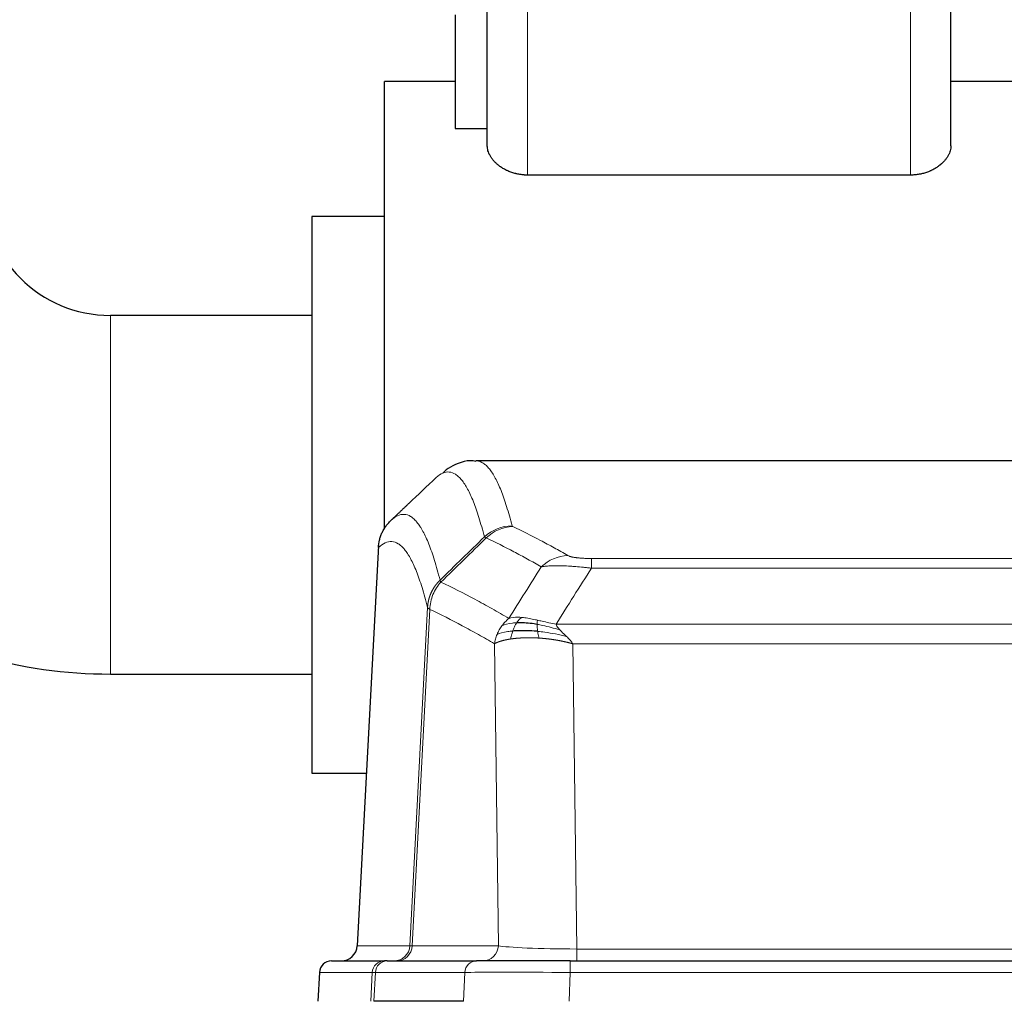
# Model space of a CAD drawing. Header units: inches. Extents: x 0 to 20790, y -12 to 14700.
# Tile 109 of 256: x 2610 to 2855, y 11830 to 12073. Entities that reach past the tile are written whole.
import ezdxf

# ---------------------------------------------------------------- set-up
doc = ezdxf.new("R2010")
doc.units = ezdxf.units.IN
doc.layers.add('1', color=7, linetype='Continuous', true_color=0xffffff)

msp = doc.modelspace()

# ---------------------------------------------------------------- linework, layer by layer
at = {"layer": '1', "color": 2, "linetype": 'Continuous', "lineweight": 25}
for p, q in [((2726.456, 12042.087), (2726.456, 12093.592)), ((2841.456, 12042.087), (2841.456, 12093.592)), ((2718.456, 12074.592), (2718.456, 12046.422)), ((2700.956, 11955.592), (2700.956, 12058.092)), ((2718.456, 12058.092), (2700.956, 12058.092)), ((2888.956, 12058.092), (2841.456, 12058.092)), ((2718.456, 12046.422), (2726.456, 12046.422)), ((2831.456, 12034.847), (2736.456, 12034.847)), ((2700.956, 12024.592), (2682.956, 12024.592)), ((2682.956, 12024.592), (2682.956, 11955.592)), ((2682.956, 12000.042), (2632.956, 12000.042)), ((2986.309, 11963.987), (2723.602, 11963.987)), ((2682.956, 11955.592), (2682.956, 11886.592)), ((2700.956, 11947.039), (2700.956, 11955.592)), ((2699.454, 11942.967), (2694.18, 11843.775)), ((2632.956, 11911.142), (2682.956, 11911.142)), ((2682.956, 11886.592), (2696.456, 11886.592)), ((2687.808, 11839.987), (2700.919, 11839.987)), ((2701.616, 11839.987), (2700.919, 11839.987)), ((2701.616, 11839.987), (2723.79, 11839.987)), ((2747.045, 11839.987), (2723.79, 11839.987)), ((2747.045, 11839.987), (2962.866, 11839.987)), ((2684.798, 11837.146), (2684.417, 11829.987)), ((2720.59, 11829.987), (2698.336, 11829.987))]:
    msp.add_line(p, q, dxfattribs=at)
at = {"layer": '1', "color": 110, "linetype": 'Continuous', "lineweight": 13}
for p, q in [((2736.456, 12034.847), (2736.456, 12093.592)), ((2831.456, 12034.847), (2831.456, 12093.592)), ((2632.956, 12000.042), (2632.956, 11955.592)), ((2632.956, 11955.592), (2632.956, 11911.142)), ((2699.44, 11942.473), (2694.192, 11843.778)), ((2752.284, 11939.78), (2957.627, 11939.78)), ((2752.284, 11937.364), (2752.284, 11939.78)), ((2957.627, 11937.364), (2752.284, 11937.364)), ((2707.258, 11843.778), (2711.635, 11927.647)), ((2712.191, 11927.17), (2707.839, 11843.778)), ((2743.553, 11923.534), (2966.358, 11923.534)), ((2729.191, 11843.778), (2728.234, 11918.625)), ((2747.666, 11918.635), (2748.634, 11842.952)), ((2962.245, 11918.635), (2747.666, 11918.635)), ((2694.192, 11843.778), (2707.258, 11843.778)), ((2707.839, 11843.778), (2729.191, 11843.778)), ((2748.634, 11842.952), (2961.277, 11842.952)), ((2748.634, 11839.987), (2748.634, 11842.952)), ((2747.045, 11837.144), (2747.045, 11839.987)), ((2684.814, 11837.144), (2684.434, 11829.987)), ((2697.925, 11837.144), (2684.814, 11837.144)), ((2697.551, 11829.987), (2697.925, 11837.144)), ((2698.709, 11837.144), (2698.336, 11829.987)), ((2720.883, 11837.144), (2698.709, 11837.144)), ((2720.59, 11829.987), (2720.883, 11837.144)), ((2747.045, 11837.144), (2746.752, 11829.987)), ((2962.866, 11837.144), (2747.045, 11837.144))]:
    msp.add_line(p, q, dxfattribs=at)
at = {"layer": '1', "color": 2, "linetype": 'Continuous', "lineweight": 25}
for centre, radius, start, end in [((2632.956, 12031.592), 31.55, 180, 270), ((2632.956, 12031.592), 120.45, 238.43109, 270), ((2687.794, 11836.987), 3, 90, 176.80547)]:
    msp.add_arc(centre, radius, start, end, dxfattribs=at)
at = {"layer": '1', "color": 110, "linetype": 'Continuous', "lineweight": 13}
for centre, major_axis, ratio, start_param, end_param in [((2732.589, 11937.931), (-9.695, -2.45), 0.9931439, 4.4664808, 5.2238901), ((2732.776, 11937.77), (-4.281, -9.037), 0.9659395, 3.5975691, 4.3432065), ((2746.437, 11930.624), (-4.97, -8.677), 0.9635717, 3.6779385, 4.4208965), ((2703.266, 11843.987), (0, 4), 0.9993908, 3.1415927, 4.6600291), ((2703.963, 11843.987), (0, 4), 0.9702957, 3.1415927, 4.6600291), ((2727.284, 11843.987), (20.038, 0.208), 0.001459, 3.1763609, 3.3855124), ((2725.315, 11843.987), (0, 4), 0.9702957, 3.1415927, 4.6600291), ((2748.554, 11843.987), (-20.002, 0.052), 0.0517476, 0.2535919, 1.5749043), ((2687.808, 11836.987), (0, 3), 0.9993908, 0, 1.5184364), ((2700.919, 11836.987), (0, 3), 0.9993908, 0, 1.5184364), ((2701.616, 11836.987), (0, 3), 0.9702957, 0, 1.5184364), ((2723.79, 11836.987), (0, 3), 0.9702957, 0, 1.5184364), ((2724.937, 11836.987), (-27.029, 0.156), 0.000812, 6.0391366, 6.248288), ((2747.097, 11836.987), (-27.018, 0.123), 0.0058026, 4.7143189, 6.0386286)]:
    msp.add_ellipse(centre, major_axis=major_axis, ratio=ratio, start_param=start_param, end_param=end_param, dxfattribs=at)
at = {"layer": '1', "color": 2, "linetype": 'Continuous', "lineweight": 25}
msp.add_ellipse((2690.2, 11843.987), major_axis=(0, 4), ratio=0.9993908, start_param=3.1415927, end_param=4.6600291, dxfattribs=at)
for points, knots in [([(2736.456, 12034.847), (2736.273, 12034.847), (2736.09, 12034.851), (2735.86, 12034.861), (2735.814, 12034.863), (2735.722, 12034.869), (2735.585, 12034.877), (2735.448, 12034.888), (2734.995, 12034.929), (2734.638, 12034.978), (2734.112, 12035.073), (2733.939, 12035.108), (2733.68, 12035.167), (2733.595, 12035.187), (2733.424, 12035.23), (2733.339, 12035.252), (2732.916, 12035.368), (2732.59, 12035.473), (2731.961, 12035.705), (2731.657, 12035.832), (2731.292, 12036.003), (2731.183, 12036.055), (2731.076, 12036.109), (2731.004, 12036.145), (2730.969, 12036.163), (2730.793, 12036.255), (2730.656, 12036.33), (2730.255, 12036.561), (2730.002, 12036.721), (2729.522, 12037.053), (2729.295, 12037.225), (2728.865, 12037.579), (2728.663, 12037.762), (2728.377, 12038.043), (2728.285, 12038.137), (2728.108, 12038.327), (2728.024, 12038.422), (2727.78, 12038.71), (2727.63, 12038.904), (2727.358, 12039.295), (2727.235, 12039.493), (2727.069, 12039.792), (2727.017, 12039.892), (2726.945, 12040.043), (2726.921, 12040.093), (2726.876, 12040.194), (2726.854, 12040.244), (2726.75, 12040.495), (2726.68, 12040.695), (2726.569, 12041.095), (2726.527, 12041.294), (2726.484, 12041.592), (2726.474, 12041.691), (2726.463, 12041.84), (2726.459, 12041.914), (2726.457, 12042), (2726.456, 12042.043), (2726.456, 12042.062), (2726.456, 12042.074), (2726.456, 12042.08), (2726.456, 12042.087)], [0, 0, 0, 0, 0.03125, 0.03125, 0.0390625, 0.0390625, 0.046875, 0.0625, 0.0625, 0.125, 0.125, 0.15625, 0.15625, 0.171875, 0.171875, 0.1875, 0.1875, 0.25, 0.25, 0.3125, 0.3125, 0.328125, 0.3359375, 0.3359375, 0.34375, 0.34375, 0.375, 0.375, 0.4375, 0.4375, 0.5, 0.5, 0.5625, 0.5625, 0.59375, 0.59375, 0.625, 0.625, 0.6875, 0.6875, 0.75, 0.75, 0.78125, 0.78125, 0.796875, 0.796875, 0.8125, 0.8125, 0.875, 0.875, 0.9375, 0.9375, 0.96875, 0.96875, 0.984375, 0.9921875, 0.9960937, 0.9980469, 0.9980469, 1, 1, 1, 1]), ([(2841.456, 12042.087), (2841.456, 12041.89), (2841.441, 12041.692), (2841.385, 12041.296), (2841.343, 12041.097), (2841.232, 12040.698), (2841.162, 12040.498), (2841.037, 12040.196), (2840.992, 12040.095), (2840.895, 12039.894), (2840.843, 12039.794), (2840.677, 12039.494), (2840.554, 12039.296), (2840.282, 12038.905), (2840.134, 12038.712), (2839.81, 12038.33), (2839.635, 12038.141), (2839.352, 12037.862), (2839.254, 12037.77), (2839.101, 12037.633), (2839.05, 12037.587), (2838.944, 12037.496), (2838.891, 12037.451), (2838.62, 12037.227), (2838.391, 12037.054), (2837.908, 12036.72), (2837.655, 12036.56), (2837.122, 12036.253), (2836.842, 12036.107), (2836.511, 12035.952), (2836.474, 12035.935), (2836.4, 12035.901), (2836.362, 12035.884), (2836.25, 12035.835), (2836.022, 12035.737), (2835.789, 12035.645), (2835.317, 12035.471), (2834.992, 12035.367), (2834.489, 12035.229), (2834.318, 12035.187), (2834.059, 12035.128), (2833.972, 12035.109), (2833.796, 12035.073), (2833.707, 12035.056), (2833.264, 12034.976), (2832.906, 12034.928), (2832.185, 12034.863), (2831.822, 12034.847), (2831.456, 12034.847)], [0, 0, 0, 0, 0.0625, 0.0625, 0.125, 0.125, 0.1875, 0.1875, 0.21875, 0.21875, 0.25, 0.25, 0.3125, 0.3125, 0.375, 0.375, 0.4375, 0.4375, 0.46875, 0.46875, 0.484375, 0.484375, 0.5, 0.5, 0.5625, 0.5625, 0.625, 0.625, 0.6875, 0.6875, 0.6953125, 0.6953125, 0.703125, 0.703125, 0.71875, 0.75, 0.75, 0.8125, 0.8125, 0.84375, 0.84375, 0.859375, 0.859375, 0.875, 0.875, 0.9375, 0.9375, 1, 1, 1, 1]), ([(2723.605, 11963.852), (2723.383, 11963.901), (2721.149, 11964.323), (2717.819, 11962.849), (2715.943, 11961.525), (2715.398, 11960.978)], [0, 0, 0, 0, 0.0680433, 0.6928769, 1, 1, 1, 1]), ([(2699.44, 11942.473), (2699.469, 11943.105), (2699.559, 11943.732), (2699.782, 11944.651), (2699.871, 11944.953), (2700.077, 11945.548), (2700.194, 11945.84), (2700.455, 11946.411), (2700.6, 11946.69), (2700.914, 11947.233), (2701.084, 11947.497), (2701.448, 11948.006), (2701.642, 11948.252), (2702.052, 11948.723), (2702.269, 11948.949), (2702.495, 11949.164)], [0, 0, 0, 0, 0.25, 0.25, 0.375, 0.375, 0.5, 0.5, 0.625, 0.625, 0.75, 0.75, 0.875, 0.875, 1, 1, 1, 1]), ([(2738.953, 11921.702), (2738.664, 11921.729), (2738.378, 11921.753), (2737.244, 11921.835), (2736.421, 11921.87), (2734.856, 11921.889), (2734.115, 11921.873), (2733.197, 11921.821), (2732.973, 11921.805), (2732.755, 11921.787)], [0, 0, 0, 0, 0.125, 0.125, 0.5, 0.5, 0.875, 0.875, 1, 1, 1, 1]), ([(2738.785, 11923.444), (2738.556, 11923.483), (2738.329, 11923.52), (2737.427, 11923.655), (2736.768, 11923.733), (2735.498, 11923.837), (2734.888, 11923.862), (2734.116, 11923.86), (2733.927, 11923.857), (2733.741, 11923.85)], [0, 0, 0, 0, 0.125, 0.125, 0.5, 0.5, 0.875, 0.875, 1, 1, 1, 1])]:
    msp.add_open_spline(points, degree=3, knots=knots, dxfattribs=at)
at = {"layer": '1', "color": 110, "linetype": 'Continuous', "lineweight": 13}
for points, knots in [([(2723.609, 11963.987), (2723.702, 11963.987), (2724.325, 11963.958), (2724.938, 11963.734), (2725.709, 11963.237), (2726.091, 11962.935), (2726.47, 11962.554), (2726.721, 11962.283), (2726.846, 11962.138), (2727.47, 11961.371), (2727.961, 11960.617), (2728.686, 11959.273), (2728.926, 11958.79), (2729.402, 11957.754), (2729.638, 11957.201), (2730.34, 11955.436), (2731.261, 11952.802), (2732.151, 11949.605), (2732.589, 11947.866)], [0, 0, 0, 0, 0.0285171, 0.1904309, 0.1904309, 0.2713878, 0.3118663, 0.3118663, 0.3523447, 0.3523447, 0.5142585, 0.5142585, 0.5952154, 0.5952154, 0.6761724, 0.6761724, 0.8380862, 1, 1, 1, 1]), ([(2725.721, 11945.128), (2725.283, 11946.865), (2724.391, 11950.059), (2723.469, 11952.691), (2722.766, 11954.455), (2722.53, 11955.008), (2722.054, 11956.043), (2721.814, 11956.526), (2721.087, 11957.869), (2720.595, 11958.623), (2719.971, 11959.39), (2719.846, 11959.534), (2719.594, 11959.806), (2719.215, 11960.187), (2718.832, 11960.488), (2718.06, 11960.986), (2717.017, 11961.368), (2715.407, 11961.097), (2714.305, 11960.353), (2713.747, 11959.84)], [0, 0, 0, 0, 0.125, 0.25, 0.25, 0.3125, 0.3125, 0.375, 0.375, 0.5, 0.5, 0.53125, 0.53125, 0.5625, 0.625, 0.625, 0.75, 0.875, 1, 1, 1, 1]), ([(2702.495, 11949.164), (2703.066, 11949.718), (2704.194, 11950.532), (2705.839, 11950.877), (2706.906, 11950.523), (2707.694, 11950.038), (2708.085, 11949.741), (2708.537, 11949.299), (2708.729, 11949.089), (2708.857, 11948.944), (2708.921, 11948.87), (2709.24, 11948.485), (2709.62, 11947.969), (2710.057, 11947.271), (2710.244, 11946.951), (2710.368, 11946.734), (2710.43, 11946.623), (2710.986, 11945.602), (2711.959, 11943.497), (2713.37, 11939.465), (2714.278, 11936.194), (2714.724, 11934.412)], [0, 0, 0, 0, 0.125, 0.25, 0.375, 0.375, 0.4375, 0.46875, 0.484375, 0.484375, 0.5, 0.5, 0.5625, 0.59375, 0.609375, 0.609375, 0.625, 0.625, 0.75, 0.875, 1, 1, 1, 1]), ([(2732.776, 11947.705), (2732.72, 11947.731), (2732.677, 11947.758), (2732.614, 11947.812), (2732.595, 11947.839), (2732.589, 11947.866)], [0, 0, 0, 0, 0.5, 0.5, 1, 1, 1, 1]), ([(2732.776, 11947.705), (2735.061, 11946.618), (2737.343, 11945.476), (2740.758, 11943.682), (2741.896, 11943.071), (2744.168, 11941.821), (2745.303, 11941.182), (2746.437, 11940.53)], [0, 0, 0, 0, 0.5, 0.5, 0.75, 0.75, 1, 1, 1, 1]), ([(2711.635, 11927.647), (2711.19, 11929.426), (2710.284, 11932.694), (2708.877, 11936.726), (2707.907, 11938.834), (2707.353, 11939.856), (2707.291, 11939.968), (2707.167, 11940.186), (2706.981, 11940.506), (2706.545, 11941.206), (2706.166, 11941.725), (2705.848, 11942.111), (2705.784, 11942.186), (2705.656, 11942.332), (2705.465, 11942.543), (2705.014, 11942.989), (2704.624, 11943.289), (2703.838, 11943.78), (2702.775, 11944.144), (2701.134, 11943.818), (2700.009, 11943.019), (2699.44, 11942.473)], [0, 0, 0, 0, 0.125, 0.25, 0.375, 0.375, 0.390625, 0.390625, 0.40625, 0.4375, 0.5, 0.5, 0.515625, 0.515625, 0.53125, 0.5625, 0.625, 0.625, 0.75, 0.875, 1, 1, 1, 1]), ([(2739.857, 11937.705), (2738.722, 11938.358), (2737.585, 11938.997), (2735.31, 11940.248), (2734.171, 11940.86), (2730.752, 11942.656), (2728.468, 11943.799), (2726.18, 11944.888)], [0, 0, 0, 0, 0.25, 0.25, 0.5, 0.5, 1, 1, 1, 1]), ([(2752.284, 11939.78), (2752.102, 11939.78), (2751.919, 11939.781), (2751.555, 11939.786), (2751.376, 11939.789), (2751.02, 11939.798), (2750.845, 11939.804), (2750.498, 11939.818), (2750.327, 11939.826), (2750.116, 11939.838), (2750.074, 11939.841), (2749.99, 11939.846), (2749.866, 11939.854), (2749.745, 11939.862), (2749.506, 11939.88), (2749.198, 11939.906), (2748.911, 11939.936), (2748.738, 11939.957), (2748.703, 11939.961), (2748.635, 11939.969), (2748.602, 11939.973), (2748.502, 11939.986), (2748.437, 11939.995), (2748.247, 11940.022), (2748.128, 11940.041), (2747.901, 11940.08), (2747.794, 11940.1), (2747.591, 11940.141), (2747.496, 11940.162), (2747.383, 11940.189), (2747.36, 11940.194), (2747.317, 11940.205), (2747.295, 11940.211), (2747.231, 11940.227), (2747.19, 11940.239), (2747.072, 11940.272), (2746.998, 11940.295), (2746.861, 11940.341), (2746.798, 11940.364), (2746.621, 11940.434), (2746.521, 11940.482), (2746.437, 11940.53)], [0, 0, 0, 0, 0.0625, 0.0625, 0.125, 0.125, 0.1875, 0.1875, 0.25, 0.25, 0.265625, 0.265625, 0.28125, 0.3125, 0.3125, 0.375, 0.4375, 0.4375, 0.453125, 0.453125, 0.46875, 0.46875, 0.5, 0.5, 0.5625, 0.5625, 0.625, 0.625, 0.6875, 0.6875, 0.703125, 0.703125, 0.71875, 0.71875, 0.75, 0.75, 0.8125, 0.8125, 0.875, 0.875, 1, 1, 1, 1]), ([(2752.284, 11937.364), (2751.949, 11937.407), (2751.616, 11937.448), (2750.953, 11937.526), (2750.625, 11937.563), (2749.649, 11937.667), (2749.011, 11937.727), (2748.309, 11937.786), (2748.231, 11937.792), (2748.075, 11937.804), (2747.998, 11937.81), (2747.766, 11937.828), (2747.614, 11937.839), (2747.159, 11937.871), (2746.564, 11937.908), (2745.991, 11937.936), (2745.57, 11937.954), (2745.362, 11937.961), (2745.156, 11937.968), (2745.02, 11937.972), (2744.952, 11937.974), (2744.346, 11937.989), (2743.838, 11937.993), (2743.119, 11937.985), (2742.887, 11937.98), (2742.548, 11937.969), (2742.437, 11937.964), (2742.219, 11937.955), (2742.111, 11937.949), (2741.584, 11937.92), (2741.196, 11937.888), (2740.481, 11937.808), (2740.155, 11937.76), (2739.857, 11937.705)], [0, 0, 0, 0, 0.0625, 0.0625, 0.125, 0.125, 0.25, 0.25, 0.265625, 0.265625, 0.28125, 0.28125, 0.3125, 0.3125, 0.375, 0.4375, 0.4375, 0.46875, 0.484375, 0.484375, 0.5, 0.5, 0.625, 0.625, 0.6875, 0.6875, 0.71875, 0.71875, 0.75, 0.75, 0.875, 0.875, 1, 1, 1, 1]), ([(2711.635, 11927.647), (2711.636, 11927.663), (2711.638, 11927.697), (2711.641, 11927.748), (2711.644, 11927.799), (2711.647, 11927.849), (2711.651, 11927.9), (2711.655, 11927.951), (2711.66, 11928.001), (2711.664, 11928.052), (2711.669, 11928.102), (2711.674, 11928.153), (2711.68, 11928.203), (2711.685, 11928.254), (2711.691, 11928.304), (2711.697, 11928.355), (2711.703, 11928.405), (2711.71, 11928.456), (2711.717, 11928.506), (2711.724, 11928.556), (2711.731, 11928.606), (2711.739, 11928.657), (2711.747, 11928.707), (2711.755, 11928.757), (2711.763, 11928.807), (2711.772, 11928.857), (2711.781, 11928.907), (2711.79, 11928.957), (2711.799, 11929.007), (2711.809, 11929.057), (2711.819, 11929.107), (2711.829, 11929.156), (2711.839, 11929.206), (2711.85, 11929.256), (2711.861, 11929.305), (2711.872, 11929.355), (2711.883, 11929.405), (2711.895, 11929.454), (2711.907, 11929.503), (2711.919, 11929.553), (2711.931, 11929.602), (2711.944, 11929.651), (2711.957, 11929.7), (2711.97, 11929.749), (2711.983, 11929.798), (2711.997, 11929.847), (2712.011, 11929.896), (2712.025, 11929.945), (2712.039, 11929.994), (2712.054, 11930.042), (2712.068, 11930.091), (2712.084, 11930.139), (2712.099, 11930.188), (2712.114, 11930.236), (2712.13, 11930.284), (2712.146, 11930.333), (2712.162, 11930.381), (2712.179, 11930.429), (2712.196, 11930.477), (2712.213, 11930.524), (2712.23, 11930.572), (2712.247, 11930.62), (2712.265, 11930.667), (2712.283, 11930.715), (2712.301, 11930.762), (2712.32, 11930.81), (2712.338, 11930.857), (2712.357, 11930.904), (2712.376, 11930.951), (2712.396, 11930.998), (2712.415, 11931.045), (2712.435, 11931.092), (2712.455, 11931.138), (2712.476, 11931.185), (2712.496, 11931.231), (2712.517, 11931.277), (2712.544, 11931.337), (2712.578, 11931.41), (2712.619, 11931.496), (2712.66, 11931.582), (2712.703, 11931.667), (2712.746, 11931.752), (2712.79, 11931.836), (2712.835, 11931.92), (2712.88, 11932.004), (2712.927, 11932.087), (2712.974, 11932.17), (2713.022, 11932.252), (2713.07, 11932.334), (2713.12, 11932.415), (2713.17, 11932.496), (2713.221, 11932.576), (2713.273, 11932.656), (2713.325, 11932.736), (2713.378, 11932.815), (2713.432, 11932.893), (2713.487, 11932.971), (2713.542, 11933.049), (2713.598, 11933.125), (2713.655, 11933.202), (2713.713, 11933.278), (2713.771, 11933.353), (2713.83, 11933.428), (2713.889, 11933.502), (2713.949, 11933.575), (2714.01, 11933.648), (2714.072, 11933.721), (2714.134, 11933.793), (2714.197, 11933.864), (2714.261, 11933.935), (2714.325, 11934.005), (2714.39, 11934.074), (2714.456, 11934.143), (2714.522, 11934.212), (2714.589, 11934.279), (2714.656, 11934.346), (2714.701, 11934.39), (2714.724, 11934.412)], [0, 0, 0, 0, 0.0066687, 0.0133374, 0.0200061, 0.0266746, 0.0333432, 0.0400116, 0.0466801, 0.0533484, 0.0600168, 0.066685, 0.0733532, 0.0800214, 0.0866895, 0.0933575, 0.1000255, 0.1066935, 0.1133614, 0.1200292, 0.126697, 0.1333647, 0.1400324, 0.1467001, 0.1533676, 0.1600352, 0.1667026, 0.1733701, 0.1800374, 0.1867047, 0.193372, 0.2000392, 0.2067064, 0.2133735, 0.2200405, 0.2267075, 0.2333745, 0.2400414, 0.2467082, 0.253375, 0.2600418, 0.2667085, 0.2733751, 0.2800417, 0.2867082, 0.2933747, 0.3000412, 0.3067075, 0.3133739, 0.3200401, 0.3267064, 0.3333725, 0.3400387, 0.3467047, 0.3533708, 0.3600367, 0.3667026, 0.3733685, 0.3800343, 0.3867001, 0.3933658, 0.4000315, 0.4066971, 0.4133626, 0.4200281, 0.4266936, 0.433359, 0.4400243, 0.4466896, 0.4533549, 0.4600201, 0.4666852, 0.4733503, 0.4800154, 0.4866804, 0.4933453, 0.5000102, 0.5125098, 0.5250093, 0.5375088, 0.5500082, 0.5625077, 0.5750071, 0.5875066, 0.600006, 0.6125054, 0.6250049, 0.6375043, 0.6500037, 0.6625032, 0.6750026, 0.6875021, 0.7000016, 0.7125011, 0.7250006, 0.7375001, 0.7499997, 0.7624993, 0.7749989, 0.7874985, 0.7999982, 0.812498, 0.8249977, 0.8374975, 0.8499974, 0.8624973, 0.8749972, 0.8874972, 0.8999973, 0.9124974, 0.9249976, 0.9374978, 0.9499981, 0.9624985, 0.9749989, 0.9874994, 1, 1, 1, 1]), ([(2714.936, 11933.929), (2714.861, 11934.018), (2714.819, 11934.115), (2714.761, 11934.288), (2714.745, 11934.364), (2714.724, 11934.412)], [0, 0, 0, 0, 0.5, 0.5, 1, 1, 1, 1]), ([(2712.191, 11927.17), (2712.212, 11927.801), (2712.29, 11928.429), (2712.554, 11929.657), (2712.739, 11930.258), (2713.211, 11931.41), (2713.496, 11931.962), (2714.155, 11933), (2714.528, 11933.485), (2714.936, 11933.929)], [0, 0, 0, 0, 0.25, 0.25, 0.5, 0.5, 0.75, 0.75, 1, 1, 1, 1]), ([(2714.936, 11933.929), (2717.758, 11932.591), (2720.574, 11931.17), (2724.788, 11928.915), (2726.19, 11928.143), (2728.993, 11926.558), (2730.392, 11925.745), (2731.79, 11924.911)], [0, 0, 0, 0, 0.5, 0.5, 0.75, 0.75, 1, 1, 1, 1]), ([(2712.191, 11927.17), (2712.186, 11927.173), (2712.176, 11927.18), (2712.161, 11927.189), (2712.146, 11927.199), (2712.13, 11927.209), (2712.115, 11927.219), (2712.1, 11927.228), (2712.084, 11927.238), (2712.069, 11927.248), (2712.053, 11927.258), (2712.038, 11927.268), (2712.023, 11927.278), (2712.007, 11927.288), (2711.992, 11927.298), (2711.977, 11927.308), (2711.962, 11927.318), (2711.947, 11927.328), (2711.932, 11927.338), (2711.917, 11927.348), (2711.902, 11927.358), (2711.888, 11927.369), (2711.874, 11927.379), (2711.86, 11927.389), (2711.846, 11927.399), (2711.832, 11927.409), (2711.819, 11927.42), (2711.798, 11927.436), (2711.772, 11927.457), (2711.744, 11927.484), (2711.72, 11927.508), (2711.701, 11927.53), (2711.685, 11927.55), (2711.672, 11927.568), (2711.662, 11927.584), (2711.654, 11927.598), (2711.648, 11927.611), (2711.644, 11927.621), (2711.64, 11927.63), (2711.638, 11927.637), (2711.636, 11927.641), (2711.635, 11927.645), (2711.635, 11927.646), (2711.635, 11927.647)], [0, 0, 0, 0, 0.0155037, 0.0313049, 0.0474035, 0.0637997, 0.0804935, 0.097485, 0.1147743, 0.1323613, 0.1502462, 0.1684289, 0.1869096, 0.2056883, 0.224765, 0.2441397, 0.2638126, 0.2837835, 0.3040527, 0.32462, 0.3454856, 0.3666494, 0.3881116, 0.409872, 0.4319308, 0.454288, 0.4769435, 0.4998975, 0.5635611, 0.6228928, 0.6778927, 0.7285606, 0.7748966, 0.8169007, 0.8545729, 0.8879131, 0.9169214, 0.9415977, 0.9619421, 0.9779545, 0.989635, 0.9969835, 1, 1, 1, 1]), ([(2728.234, 11918.625), (2726.903, 11919.411), (2725.57, 11920.179), (2722.903, 11921.678), (2721.567, 11922.409), (2717.557, 11924.545), (2714.877, 11925.895), (2712.191, 11927.17)], [0, 0, 0, 0, 0.25, 0.25, 0.5, 0.5, 1, 1, 1, 1]), ([(2730.083, 11923.104), (2730.329, 11923.434), (2730.595, 11923.752), (2731.166, 11924.356), (2731.47, 11924.642), (2731.79, 11924.911)], [0, 0, 0, 0, 0.5, 0.5, 1, 1, 1, 1]), ([(2734.966, 11925.172), (2734.667, 11925.198), (2734.376, 11925.214), (2733.249, 11925.229), (2732.483, 11925.136), (2731.79, 11924.911)], [0, 0, 0, 0, 0.25, 0.25, 1, 1, 1, 1]), ([(2733.741, 11923.85), (2733.84, 11924), (2733.941, 11924.141), (2734.198, 11924.47), (2734.356, 11924.644), (2734.666, 11924.944), (2734.819, 11925.071), (2734.966, 11925.172)], [0, 0, 0, 0, 0.25, 0.25, 0.625, 0.625, 1, 1, 1, 1]), ([(2738.935, 11924.477), (2738.755, 11924.517), (2738.576, 11924.556), (2737.869, 11924.71), (2737.354, 11924.817), (2736.36, 11924.998), (2735.881, 11925.073), (2735.266, 11925.144), (2735.115, 11925.159), (2734.966, 11925.172)], [0, 0, 0, 0, 0.125, 0.125, 0.5, 0.5, 0.875, 0.875, 1, 1, 1, 1]), ([(2738.785, 11923.444), (2738.783, 11923.568), (2738.785, 11923.684), (2738.798, 11923.949), (2738.814, 11924.086), (2738.862, 11924.316), (2738.894, 11924.408), (2738.935, 11924.477)], [0, 0, 0, 0, 0.25, 0.25, 0.625, 0.625, 1, 1, 1, 1]), ([(2743.553, 11923.534), (2742.332, 11923.722), (2741.156, 11923.979), (2739.663, 11924.313), (2739.295, 11924.396), (2738.935, 11924.477)], [0, 0, 0, 0, 0.75, 0.75, 1, 1, 1, 1]), ([(2728.873, 11920.964), (2729.029, 11921.339), (2729.209, 11921.707), (2729.613, 11922.423), (2729.838, 11922.77), (2730.083, 11923.104)], [0, 0, 0, 0, 0.5, 0.5, 1, 1, 1, 1]), ([(2733.741, 11923.85), (2733.37, 11923.837), (2733.013, 11923.811), (2731.652, 11923.66), (2730.782, 11923.435), (2730.083, 11923.104)], [0, 0, 0, 0, 0.25, 0.25, 1, 1, 1, 1]), ([(2732.755, 11921.787), (2732.786, 11921.878), (2732.819, 11921.969), (2732.953, 11922.333), (2733.066, 11922.605), (2733.315, 11923.13), (2733.452, 11923.383), (2733.643, 11923.698), (2733.692, 11923.775), (2733.741, 11923.85)], [0, 0, 0, 0, 0.125, 0.125, 0.5, 0.5, 0.875, 0.875, 1, 1, 1, 1]), ([(2744.424, 11922.09), (2743.013, 11922.512), (2741.577, 11922.888), (2739.706, 11923.278), (2739.242, 11923.366), (2738.785, 11923.444)], [0, 0, 0, 0, 0.75, 0.75, 1, 1, 1, 1]), ([(2738.953, 11921.702), (2738.941, 11921.779), (2738.93, 11921.857), (2738.885, 11922.167), (2738.856, 11922.399), (2738.812, 11922.843), (2738.797, 11923.056), (2738.787, 11923.318), (2738.785, 11923.382), (2738.785, 11923.444)], [0, 0, 0, 0, 0.125, 0.125, 0.5, 0.5, 0.875, 0.875, 1, 1, 1, 1]), ([(2744.424, 11922.09), (2744.305, 11922.217), (2744.195, 11922.343), (2743.946, 11922.652), (2743.821, 11922.834), (2743.635, 11923.19), (2743.574, 11923.364), (2743.553, 11923.534)], [0, 0, 0, 0, 0.25, 0.25, 0.625, 0.625, 1, 1, 1, 1]), ([(2746.095, 11920.471), (2746.021, 11920.543), (2745.947, 11920.614), (2745.651, 11920.896), (2745.429, 11921.102), (2745.002, 11921.506), (2744.796, 11921.704), (2744.544, 11921.962), (2744.483, 11922.026), (2744.424, 11922.09)], [0, 0, 0, 0, 0.125, 0.125, 0.5, 0.5, 0.875, 0.875, 1, 1, 1, 1]), ([(2728.234, 11918.625), (2728.291, 11919.022), (2728.373, 11919.417), (2728.586, 11920.199), (2728.718, 11920.585), (2728.873, 11920.964)], [0, 0, 0, 0, 0.5, 0.5, 1, 1, 1, 1]), ([(2732.265, 11919.826), (2732.254, 11919.824), (2732.23, 11919.821), (2732.195, 11919.816), (2732.16, 11919.81), (2732.124, 11919.805), (2732.088, 11919.799), (2732.052, 11919.793), (2732.015, 11919.788), (2731.977, 11919.782), (2731.94, 11919.775), (2731.901, 11919.769), (2731.863, 11919.763), (2731.824, 11919.756), (2731.785, 11919.749), (2731.746, 11919.743), (2731.706, 11919.736), (2731.666, 11919.729), (2731.625, 11919.721), (2731.585, 11919.714), (2731.544, 11919.706), (2731.502, 11919.699), (2731.461, 11919.691), (2731.419, 11919.683), (2731.377, 11919.675), (2731.334, 11919.666), (2731.291, 11919.658), (2731.248, 11919.65), (2731.205, 11919.641), (2731.162, 11919.632), (2731.118, 11919.623), (2731.074, 11919.614), (2731.03, 11919.604), (2730.986, 11919.595), (2730.942, 11919.585), (2730.897, 11919.576), (2730.852, 11919.566), (2730.807, 11919.555), (2730.762, 11919.545), (2730.717, 11919.535), (2730.671, 11919.524), (2730.626, 11919.513), (2730.58, 11919.502), (2730.534, 11919.491), (2730.489, 11919.48), (2730.443, 11919.469), (2730.397, 11919.457), (2730.351, 11919.445), (2730.304, 11919.433), (2730.258, 11919.421), (2730.212, 11919.409), (2730.166, 11919.396), (2730.12, 11919.384), (2730.073, 11919.371), (2730.027, 11919.358), (2729.981, 11919.345), (2729.935, 11919.331), (2729.889, 11919.318), (2729.843, 11919.304), (2729.797, 11919.29), (2729.751, 11919.276), (2729.705, 11919.262), (2729.659, 11919.248), (2729.614, 11919.233), (2729.568, 11919.218), (2729.523, 11919.203), (2729.478, 11919.188), (2729.433, 11919.173), (2729.388, 11919.157), (2729.343, 11919.142), (2729.299, 11919.126), (2729.255, 11919.11), (2729.211, 11919.093), (2729.167, 11919.077), (2729.124, 11919.06), (2729.081, 11919.043), (2729.038, 11919.026), (2728.995, 11919.009), (2728.953, 11918.992), (2728.911, 11918.974), (2728.87, 11918.956), (2728.829, 11918.938), (2728.788, 11918.92), (2728.747, 11918.902), (2728.708, 11918.883), (2728.668, 11918.864), (2728.629, 11918.846), (2728.59, 11918.826), (2728.552, 11918.807), (2728.515, 11918.788), (2728.478, 11918.768), (2728.441, 11918.748), (2728.405, 11918.728), (2728.369, 11918.708), (2728.334, 11918.687), (2728.3, 11918.667), (2728.266, 11918.646), (2728.245, 11918.632), (2728.234, 11918.625)], [0, 0, 0, 0, 0.0060657, 0.012223, 0.0184718, 0.0248123, 0.0312443, 0.0377679, 0.0443831, 0.0510899, 0.0578883, 0.0647782, 0.0717598, 0.0788329, 0.0859977, 0.093254, 0.1006019, 0.1080414, 0.1155725, 0.1231952, 0.1309095, 0.1387154, 0.1466129, 0.1546019, 0.1626826, 0.1708549, 0.1791188, 0.1874742, 0.1959213, 0.20446, 0.2130903, 0.2218121, 0.2306256, 0.2395307, 0.2485274, 0.2576156, 0.2667955, 0.276067, 0.2854301, 0.2948848, 0.3044311, 0.314069, 0.3237985, 0.3336196, 0.3435324, 0.3535367, 0.3636326, 0.3738202, 0.3840993, 0.3944701, 0.4049324, 0.4154864, 0.426132, 0.4368691, 0.4476979, 0.4586183, 0.4696303, 0.480734, 0.4919292, 0.503216, 0.5145945, 0.5260645, 0.5376262, 0.5492795, 0.5610244, 0.5728609, 0.584789, 0.5968087, 0.60892, 0.621123, 0.6334175, 0.6458037, 0.6582815, 0.6708509, 0.6835119, 0.6962645, 0.7091087, 0.7220445, 0.735072, 0.748191, 0.7614017, 0.774704, 0.7880979, 0.8015834, 0.8151605, 0.8288293, 0.8425896, 0.8564416, 0.8703852, 0.8844204, 0.8985472, 0.9127656, 0.9270756, 0.9414773, 0.9559705, 0.9705554, 0.9852319, 1, 1, 1, 1]), ([(2732.755, 11921.787), (2732.321, 11921.751), (2731.911, 11921.706), (2730.381, 11921.489), (2729.485, 11921.249), (2728.873, 11920.964)], [0, 0, 0, 0, 0.25, 0.25, 1, 1, 1, 1]), ([(2732.265, 11919.826), (2732.301, 11920.026), (2732.344, 11920.25), (2732.449, 11920.729), (2732.512, 11920.985), (2732.638, 11921.426), (2732.694, 11921.606), (2732.755, 11921.787)], [0, 0, 0, 0, 0.375, 0.375, 0.75, 0.75, 1, 1, 1, 1]), ([(2739.268, 11920.052), (2739.246, 11920.053), (2739.202, 11920.056), (2739.136, 11920.06), (2739.07, 11920.064), (2739.004, 11920.067), (2738.938, 11920.071), (2738.872, 11920.075), (2738.806, 11920.078), (2738.739, 11920.081), (2738.673, 11920.085), (2738.607, 11920.088), (2738.54, 11920.091), (2738.474, 11920.094), (2738.407, 11920.097), (2738.341, 11920.099), (2738.274, 11920.102), (2738.207, 11920.104), (2738.141, 11920.107), (2738.074, 11920.109), (2738.007, 11920.111), (2737.94, 11920.113), (2737.873, 11920.115), (2737.806, 11920.117), (2737.739, 11920.119), (2737.672, 11920.12), (2737.605, 11920.122), (2737.538, 11920.123), (2737.471, 11920.124), (2737.404, 11920.125), (2737.337, 11920.126), (2737.27, 11920.127), (2737.203, 11920.128), (2737.136, 11920.129), (2737.069, 11920.129), (2737.002, 11920.13), (2736.935, 11920.13), (2736.868, 11920.13), (2736.801, 11920.13), (2736.733, 11920.13), (2736.666, 11920.13), (2736.599, 11920.13), (2736.532, 11920.129), (2736.465, 11920.129), (2736.398, 11920.128), (2736.331, 11920.127), (2736.264, 11920.126), (2736.197, 11920.125), (2736.13, 11920.124), (2736.063, 11920.123), (2735.996, 11920.122), (2735.929, 11920.12), (2735.863, 11920.118), (2735.796, 11920.117), (2735.729, 11920.115), (2735.662, 11920.113), (2735.596, 11920.111), (2735.529, 11920.109), (2735.463, 11920.106), (2735.396, 11920.104), (2735.33, 11920.101), (2735.263, 11920.098), (2735.197, 11920.096), (2735.131, 11920.093), (2735.064, 11920.089), (2734.998, 11920.086), (2734.932, 11920.083), (2734.866, 11920.079), (2734.801, 11920.076), (2734.735, 11920.072), (2734.669, 11920.068), (2734.603, 11920.064), (2734.538, 11920.06), (2734.472, 11920.056), (2734.407, 11920.052), (2734.342, 11920.047), (2734.277, 11920.042), (2734.212, 11920.038), (2734.147, 11920.033), (2734.082, 11920.028), (2734.017, 11920.023), (2733.953, 11920.017), (2733.888, 11920.012), (2733.824, 11920.006), (2733.76, 11920.001), (2733.696, 11919.995), (2733.632, 11919.989), (2733.568, 11919.983), (2733.504, 11919.977), (2733.441, 11919.971), (2733.377, 11919.964), (2733.314, 11919.958), (2733.251, 11919.951), (2733.188, 11919.944), (2733.125, 11919.937), (2733.063, 11919.93), (2733, 11919.923), (2732.938, 11919.916), (2732.876, 11919.908), (2732.814, 11919.9), (2732.752, 11919.893), (2732.691, 11919.885), (2732.629, 11919.877), (2732.568, 11919.869), (2732.507, 11919.86), (2732.446, 11919.852), (2732.386, 11919.844), (2732.325, 11919.835), (2732.285, 11919.829), (2732.265, 11919.826)], [0, 0, 0, 0, 0.0082024, 0.0164263, 0.0246716, 0.0329384, 0.0412265, 0.0495362, 0.0578672, 0.0662198, 0.0745938, 0.0829892, 0.0914062, 0.0998446, 0.1083045, 0.1167859, 0.1252887, 0.1338131, 0.1423589, 0.1509263, 0.1595151, 0.1681255, 0.1767574, 0.1854108, 0.1940858, 0.2027822, 0.2115002, 0.2202398, 0.2290008, 0.2377835, 0.2465876, 0.2554134, 0.2642606, 0.2731295, 0.2820199, 0.2909319, 0.2998654, 0.3088206, 0.3177973, 0.3267956, 0.3358154, 0.3448569, 0.35392, 0.3630047, 0.3721109, 0.3812388, 0.3903883, 0.3995594, 0.4087522, 0.4179665, 0.4272025, 0.4364601, 0.4457393, 0.4550402, 0.4643627, 0.4737069, 0.4830727, 0.4924601, 0.5018692, 0.5113, 0.5207524, 0.5302265, 0.5397222, 0.5492397, 0.5587788, 0.5683395, 0.577922, 0.5875261, 0.5971519, 0.6067994, 0.6164686, 0.6261595, 0.6358721, 0.6456064, 0.6553624, 0.6651401, 0.6749395, 0.6847606, 0.6946034, 0.704468, 0.7143542, 0.7242622, 0.734192, 0.7441434, 0.7541166, 0.7641115, 0.7741282, 0.7841666, 0.7942268, 0.8043087, 0.8144123, 0.8245377, 0.8346848, 0.8448538, 0.8550444, 0.8652568, 0.875491, 0.885747, 0.8960247, 0.9063242, 0.9166455, 0.9269886, 0.9373534, 0.9477401, 0.9581485, 0.9685787, 0.9790306, 0.9895044, 1, 1, 1, 1]), ([(2739.268, 11920.052), (2739.235, 11920.214), (2739.195, 11920.4), (2739.114, 11920.802), (2739.071, 11921.019), (2739.003, 11921.394), (2738.978, 11921.548), (2738.953, 11921.702)], [0, 0, 0, 0, 0.375, 0.375, 0.75, 0.75, 1, 1, 1, 1]), ([(2746.095, 11920.471), (2744.322, 11920.923), (2742.493, 11921.27), (2740.119, 11921.583), (2739.531, 11921.649), (2738.953, 11921.702)], [0, 0, 0, 0, 0.75, 0.75, 1, 1, 1, 1]), ([(2747.666, 11918.635), (2747.643, 11918.641), (2747.599, 11918.654), (2747.533, 11918.672), (2747.466, 11918.691), (2747.4, 11918.709), (2747.333, 11918.727), (2747.266, 11918.745), (2747.199, 11918.763), (2747.132, 11918.781), (2747.065, 11918.799), (2746.997, 11918.817), (2746.93, 11918.834), (2746.863, 11918.852), (2746.795, 11918.869), (2746.727, 11918.887), (2746.66, 11918.904), (2746.592, 11918.921), (2746.524, 11918.938), (2746.456, 11918.955), (2746.387, 11918.971), (2746.319, 11918.988), (2746.251, 11919.004), (2746.182, 11919.021), (2746.114, 11919.037), (2746.045, 11919.053), (2745.976, 11919.069), (2745.908, 11919.085), (2745.839, 11919.101), (2745.77, 11919.117), (2745.701, 11919.133), (2745.631, 11919.148), (2745.562, 11919.164), (2745.493, 11919.179), (2745.423, 11919.194), (2745.354, 11919.209), (2745.284, 11919.224), (2745.215, 11919.239), (2745.145, 11919.254), (2745.075, 11919.268), (2745.005, 11919.283), (2744.935, 11919.297), (2744.865, 11919.311), (2744.795, 11919.325), (2744.725, 11919.34), (2744.655, 11919.353), (2744.584, 11919.367), (2744.514, 11919.381), (2744.443, 11919.395), (2744.373, 11919.408), (2744.302, 11919.421), (2744.232, 11919.435), (2744.161, 11919.448), (2744.09, 11919.461), (2744.019, 11919.474), (2743.948, 11919.486), (2743.877, 11919.499), (2743.806, 11919.511), (2743.735, 11919.524), (2743.664, 11919.536), (2743.593, 11919.548), (2743.521, 11919.56), (2743.45, 11919.572), (2743.379, 11919.584), (2743.307, 11919.596), (2743.236, 11919.607), (2743.164, 11919.619), (2743.093, 11919.63), (2743.021, 11919.641), (2742.95, 11919.652), (2742.878, 11919.663), (2742.806, 11919.674), (2742.734, 11919.685), (2742.662, 11919.695), (2742.591, 11919.706), (2742.519, 11919.716), (2742.447, 11919.726), (2742.375, 11919.737), (2742.303, 11919.747), (2742.231, 11919.756), (2742.159, 11919.766), (2742.087, 11919.776), (2742.015, 11919.785), (2741.942, 11919.795), (2741.87, 11919.804), (2741.798, 11919.813), (2741.726, 11919.822), (2741.654, 11919.831), (2741.581, 11919.84), (2741.509, 11919.848), (2741.437, 11919.857), (2741.364, 11919.865), (2741.292, 11919.873), (2741.22, 11919.881), (2741.148, 11919.889), (2741.075, 11919.897), (2741.003, 11919.905), (2740.93, 11919.912), (2740.858, 11919.92), (2740.786, 11919.927), (2740.713, 11919.934), (2740.641, 11919.942), (2740.569, 11919.948), (2740.496, 11919.955), (2740.424, 11919.962), (2740.352, 11919.969), (2740.279, 11919.975), (2740.207, 11919.981), (2740.135, 11919.988), (2740.062, 11919.994), (2739.99, 11919.999), (2739.918, 11920.005), (2739.845, 11920.011), (2739.773, 11920.016), (2739.701, 11920.022), (2739.629, 11920.027), (2739.556, 11920.032), (2739.484, 11920.037), (2739.412, 11920.042), (2739.34, 11920.047), (2739.292, 11920.05), (2739.268, 11920.052)], [0, 0, 0, 0, 0.007775, 0.0155603, 0.0233558, 0.0311618, 0.038978, 0.0468046, 0.0546416, 0.0624889, 0.0703466, 0.0782147, 0.0860931, 0.093982, 0.1018813, 0.109791, 0.1177112, 0.1256417, 0.1335828, 0.1415343, 0.1494962, 0.1574687, 0.1654516, 0.173445, 0.1814489, 0.1894634, 0.1974883, 0.2055238, 0.2135699, 0.2216264, 0.2296936, 0.2377713, 0.2458596, 0.2539585, 0.2620679, 0.270188, 0.2783187, 0.28646, 0.2946119, 0.3027745, 0.3109477, 0.3191316, 0.3273261, 0.3355314, 0.3437472, 0.3519738, 0.3602111, 0.3684591, 0.3767178, 0.3849872, 0.3932673, 0.4015582, 0.4098598, 0.4181722, 0.4264954, 0.4348293, 0.443174, 0.4515295, 0.4598958, 0.4682728, 0.4766607, 0.4850594, 0.493469, 0.5018893, 0.5103206, 0.5187626, 0.5272155, 0.5356793, 0.544154, 0.5526395, 0.561136, 0.5696433, 0.5781615, 0.5866906, 0.5952307, 0.6037817, 0.6123436, 0.6209165, 0.6295003, 0.638095, 0.6467007, 0.6553174, 0.6639451, 0.6725838, 0.6812334, 0.6898941, 0.6985657, 0.7072484, 0.7159421, 0.7246468, 0.7333625, 0.7420893, 0.7508272, 0.759576, 0.768336, 0.777107, 0.7858891, 0.7946823, 0.8034866, 0.812302, 0.8211284, 0.829966, 0.8388147, 0.8476746, 0.8565455, 0.8654276, 0.8743209, 0.8832252, 0.8921408, 0.9010675, 0.9100054, 0.9189544, 0.9279147, 0.9368861, 0.9458688, 0.9548626, 0.9638676, 0.9728839, 0.9819114, 0.9909501, 1, 1, 1, 1]), ([(2747.666, 11918.635), (2747.513, 11918.881), (2747.337, 11919.12), (2746.954, 11919.587), (2746.747, 11919.814), (2746.389, 11920.183), (2746.242, 11920.328), (2746.095, 11920.471)], [0, 0, 0, 0, 0.375, 0.375, 0.75, 0.75, 1, 1, 1, 1])]:
    msp.add_open_spline(points, degree=3, knots=knots, dxfattribs=at)
at = {"layer": '1', "color": 2, "linetype": 'Continuous', "lineweight": 25}
for points, degree in [([(2713.747, 11959.84), (2711.499, 11957.708), (2709.252, 11955.576), (2707.005, 11953.444)], 3), ([(2707.005, 11953.444), (2702.497, 11949.166)], 1)]:
    msp.add_open_spline(points, degree=degree, dxfattribs=at)
at = {"layer": '1', "color": 110, "linetype": 'Continuous', "lineweight": 13}
for points in [[(2714.724, 11934.412), (2718.389, 11937.984), (2722.055, 11941.556), (2725.721, 11945.128)], [(2726.18, 11944.888), (2722.431, 11941.235), (2718.683, 11937.582), (2714.936, 11933.929)], [(2726.18, 11944.888), (2726.067, 11944.939), (2725.879, 11945.031), (2725.762, 11945.099), (2725.721, 11945.128)], [(2731.79, 11924.911), (2734.464, 11929.18), (2737.153, 11933.444), (2739.857, 11937.705)], [(2752.284, 11937.364), (2749.356, 11932.759), (2746.446, 11928.148), (2743.553, 11923.534)]]:
    msp.add_open_spline(points, degree=3, dxfattribs=at)

doc.saveas('drawing.dxf')
